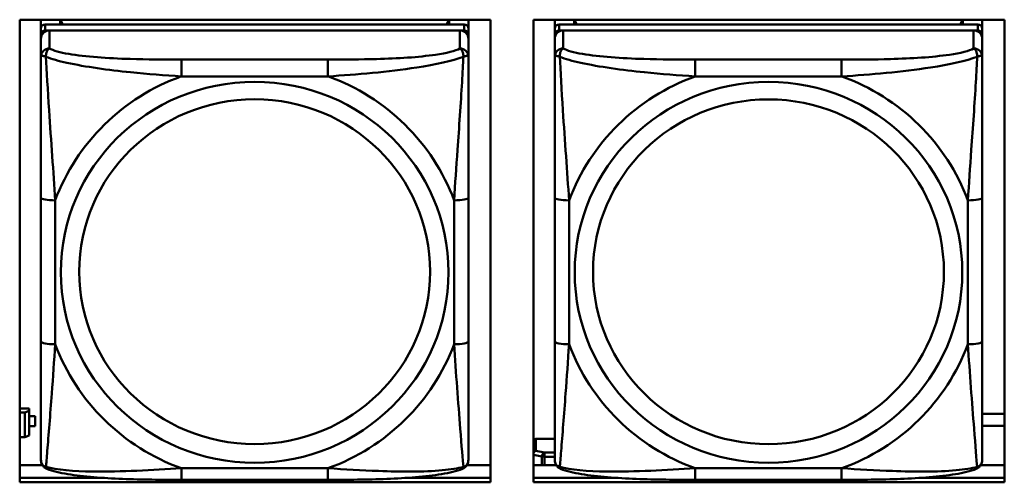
# Model space of a CAD drawing. Header units: inches. Extents: x 0.8 to 72.9, y -7.8 to 49.3.
# Tile 143 of 256: x 48.842 to 50.202, y 12.595 to 13.233. Entities that reach past the tile are written whole.
import ezdxf

# ---------------------------------------------------------------- set-up
doc = ezdxf.new("R2010")
doc.units = ezdxf.units.IN
doc.header["$MEASUREMENT"] = 0
doc.layers.add('Visible Edges(ROSSANSI)', color=7, linetype='Continuous', lineweight=50)
doc.layers.add('Visible Tangent Edges(ROSSANSI)', color=7, linetype='Continuous', lineweight=50)

msp = doc.modelspace()

# ---------------------------------------------------------------- linework, layer by layer
at = {"layer": 'Visible Edges(ROSSANSI)'}
for p, q in [((48.8419, 12.5945), (48.8419, 13.2332)), ((48.8419, 13.2332), (49.4925, 13.2332)), ((48.8713, 12.6806), (48.8713, 13.2332)), ((48.8713, 13.2332), (48.8713, 13.2304)), ((48.8713, 13.2276), (48.8713, 13.2304)), ((48.8713, 13.1908), (48.8713, 13.2276)), ((49.456, 13.2267), (48.8772, 13.2267)), ((48.8979, 13.2267), (48.8979, 13.2332)), ((48.9017, 13.2267), (48.8984, 13.2332)), ((49.4348, 13.2332), (49.4315, 13.2267)), ((49.4353, 13.2332), (49.4353, 13.2267)), ((49.4619, 13.2332), (49.4619, 13.221)), ((49.4925, 13.2332), (49.4925, 12.5945)), ((49.5519, 12.5945), (49.5519, 13.2332)), ((49.5519, 13.2332), (50.2025, 13.2332)), ((49.5813, 12.6806), (49.5813, 13.2332)), ((49.5813, 13.2332), (49.5813, 13.2304)), ((49.5813, 13.2276), (49.5813, 13.2304)), ((49.5813, 13.1908), (49.5813, 13.2276)), ((50.166, 13.2267), (49.5872, 13.2267)), ((49.6079, 13.2267), (49.6079, 13.2332)), ((49.6117, 13.2267), (49.6084, 13.2332)), ((50.1448, 13.2332), (50.1415, 13.2267)), ((50.1453, 13.2332), (50.1453, 13.2267)), ((50.1719, 13.2332), (50.1719, 13.221)), ((50.2025, 13.2332), (50.2025, 12.5945)), ((48.8713, 12.6445), (48.8713, 13.2127)), ((48.8772, 13.2185), (49.456, 13.2185)), ((49.4501, 13.2185), (48.8831, 13.2185)), ((49.4619, 13.2127), (49.4619, 13.2209)), ((49.4619, 13.2127), (49.4619, 13.2069)), ((49.5813, 12.6445), (49.5813, 13.2127)), ((49.5872, 13.2185), (50.166, 13.2185)), ((50.1601, 13.2185), (49.5931, 13.2185)), ((50.1719, 13.2127), (50.1719, 13.2209)), ((50.1719, 13.2127), (50.1719, 13.2069)), ((48.8713, 13.2069), (48.8713, 12.6503)), ((49.4619, 13.182), (49.4619, 13.2069)), ((49.5813, 13.2069), (49.5813, 12.6503)), ((50.1719, 13.1819), (50.1719, 13.2069)), ((48.8713, 13.1908), (48.8713, 13.1171)), ((49.5813, 13.1908), (49.5813, 13.1171)), ((48.8713, 13.1701), (48.8713, 12.898)), ((49.5813, 13.1701), (49.5813, 12.898)), ((48.8713, 13.116), (48.8713, 13.1171)), ((49.5813, 13.1159), (49.5813, 13.1171)), ((49.4619, 12.7889), (49.4619, 12.9875)), ((50.1719, 12.7889), (50.1719, 12.9875)), ((48.8713, 12.9164), (48.8713, 12.9164)), ((48.8713, 12.898), (48.8713, 12.9164)), ((48.8713, 12.8797), (48.8713, 12.9164)), ((49.5813, 12.9164), (49.5813, 12.9164)), ((49.5813, 12.898), (49.5813, 12.9164)), ((49.5813, 12.8797), (49.5813, 12.9164)), ((48.8713, 12.8438), (48.8713, 12.898)), ((49.5813, 12.8438), (49.5813, 12.898)), ((48.8713, 12.8797), (48.8713, 12.8825)), ((48.8713, 12.8797), (48.8713, 12.7666)), ((49.5813, 12.8797), (49.5813, 12.8825)), ((49.5813, 12.8797), (49.5813, 12.7666)), ((48.8713, 12.8427), (48.8713, 12.8438)), ((49.5813, 12.8427), (49.5813, 12.8438)), ((48.8713, 12.69), (48.8713, 12.7666)), ((49.5813, 12.69), (49.5813, 12.7666)), ((48.855, 12.6963), (48.8419, 12.6963)), ((48.855, 12.6963), (48.855, 12.6933)), ((48.8419, 12.691), (48.8492, 12.691)), ((48.855, 12.6933), (48.8492, 12.691)), ((48.8492, 12.691), (48.8492, 12.6566)), ((48.855, 12.659), (48.855, 12.6933)), ((48.8631, 12.686), (48.855, 12.686)), ((48.855, 12.6858), (48.8631, 12.6858)), ((48.8631, 12.686), (48.8631, 12.6858)), ((48.8631, 12.6858), (48.8631, 12.672)), ((48.8713, 12.69), (48.8713, 12.6806)), ((48.8713, 12.6806), (48.8713, 12.6806)), ((49.5813, 12.69), (49.5813, 12.6806)), ((49.5813, 12.6806), (49.5813, 12.6806)), ((50.1719, 12.689), (50.2025, 12.689)), ((48.8631, 12.672), (48.855, 12.672)), ((50.2025, 12.6726), (50.1719, 12.6726)), ((48.8492, 12.6566), (48.8419, 12.6566)), ((48.8492, 12.6566), (48.855, 12.659)), ((49.555, 12.6545), (49.5813, 12.6545)), ((48.8713, 12.6503), (48.8713, 12.6527)), ((48.8713, 12.6254), (48.8713, 12.6503)), ((49.5813, 12.6503), (49.5813, 12.6527)), ((49.5813, 12.6254), (49.5813, 12.6503)), ((48.8419, 12.6183), (48.8733, 12.6183)), ((49.4599, 12.6183), (49.4925, 12.6183)), ((49.5519, 12.6183), (49.5832, 12.6183)), ((50.1699, 12.6183), (50.2025, 12.6183)), ((48.8419, 12.6006), (48.9573, 12.6006)), ((48.9573, 12.6006), (48.8419, 12.6006)), ((49.376, 12.6006), (49.4925, 12.6006)), ((49.4925, 12.6006), (49.376, 12.6006)), ((49.5519, 12.6006), (49.6671, 12.6006)), ((49.6671, 12.6006), (49.5519, 12.6006)), ((50.0863, 12.6006), (50.2025, 12.6006)), ((50.2025, 12.6006), (50.0863, 12.6006)), ((49.4925, 12.5945), (48.8419, 12.5945)), ((49.2677, 12.5979), (49.0654, 12.5979)), ((50.2025, 12.5945), (49.5519, 12.5945)), ((49.9777, 12.5979), (49.7754, 12.5979))]:
    msp.add_line(p, q, dxfattribs=at)
for centre, major_axis, start_param, end_param in [((48.8772, 13.2209), (-0.00591, 0), 4.712366, 6.283162), ((49.456, 13.2209), (0.00591, 0), 6.283162, 7.853958), ((49.5872, 13.2209), (-0.00591, 0), 4.712366, 6.283162), ((50.166, 13.2209), (0.00591, 0), 6.283162, 7.853958), ((48.8831, 13.2069), (-0.0118, 0), 4.712366, 6.283162), ((48.8772, 13.2127), (-0.00591, 0), 4.712366, 6.283162), ((49.4501, 13.2069), (0.0118, 0), 6.283162, 7.853958), ((49.456, 13.2127), (0.00591, 0), 6.283162, 7.853958), ((49.5931, 13.2069), (-0.0118, 0), 4.712366, 6.283162), ((49.5872, 13.2127), (-0.00591, 0), 4.712366, 6.283162), ((50.1601, 13.2069), (0.0118, 0), 6.283162, 7.853958), ((50.166, 13.2127), (0.00591, 0), 6.283162, 7.853958), ((49.555, 12.6496), (-0.005, 0), 4.712366, 5.378558)]:
    msp.add_ellipse(centre, major_axis=major_axis, ratio=0.981793, start_param=start_param, end_param=end_param, dxfattribs=at)
for points, knots in [([(49.4619, 13.182), (49.4619, 13.178), (49.4619, 13.1728), (49.4619, 13.1598), (49.4619, 13.1517), (49.4619, 13.1322), (49.4619, 13.1204), (49.4619, 13.0943), (49.4619, 13.0801), (49.4619, 13.0518), (49.4619, 13.0376), (49.4619, 13.0114), (49.4619, 12.9994), (49.4619, 12.9875)], [-0.7963813, -0.7963813, -0.7963813, -0.7963813, -0.7327374, -0.7327374, -0.6587673, -0.6587673, -0.5649326, -0.5649326, -0.4570471, -0.4570471, -0.3491616, -0.3491616, -0.2569537, -0.2569537, -0.2569537, -0.2569537]), ([(50.1719, 13.1819), (50.1719, 13.1779), (50.1719, 13.1728), (50.1719, 13.1598), (50.1719, 13.1517), (50.1719, 13.1322), (50.1719, 13.1204), (50.1719, 13.0943), (50.1719, 13.0801), (50.1719, 13.0518), (50.1719, 13.0376), (50.1719, 13.0114), (50.1719, 12.9994), (50.1719, 12.9875)], [-0.7963813, -0.7963813, -0.7963813, -0.7963813, -0.7327374, -0.7327374, -0.6587673, -0.6587673, -0.5649326, -0.5649326, -0.4570471, -0.4570471, -0.3491616, -0.3491616, -0.2569537, -0.2569537, -0.2569537, -0.2569537]), ([(49.4619, 12.7889), (49.4619, 12.775), (49.4619, 12.761), (49.4619, 12.7336), (49.4619, 12.7201), (49.4619, 12.6941), (49.4619, 12.6815), (49.4619, 12.6586), (49.4619, 12.6484), (49.4619, 12.6342), (49.4619, 12.6295), (49.4619, 12.6262), (49.4619, 12.6257), (49.4619, 12.6254)], [0.2569517, 0.2569517, 0.2569517, 0.2569517, 0.3649254, 0.3649254, 0.472899, 0.472899, 0.5808726, 0.5808726, 0.6888463, 0.6888463, 0.7733641, 0.7733641, 0.7968199, 0.7968199, 0.7968199, 0.7968199]), ([(50.1719, 12.7889), (50.1719, 12.775), (50.1719, 12.761), (50.1719, 12.7336), (50.1719, 12.7201), (50.1719, 12.6941), (50.1719, 12.6815), (50.1719, 12.6586), (50.1719, 12.6484), (50.1719, 12.6342), (50.1719, 12.6295), (50.1719, 12.6262), (50.1719, 12.6257), (50.1719, 12.6253)], [0.2569517, 0.2569517, 0.2569517, 0.2569517, 0.3649254, 0.3649254, 0.472899, 0.472899, 0.5808726, 0.5808726, 0.6888463, 0.6888463, 0.7733641, 0.7733641, 0.7968199, 0.7968199, 0.7968199, 0.7968199]), ([(48.8793, 12.6131), (48.8783, 12.6135), (48.8772, 12.6141), (48.8752, 12.6157), (48.8744, 12.6166), (48.873, 12.6186), (48.8725, 12.6196), (48.8718, 12.6215), (48.8716, 12.6224), (48.8713, 12.624), (48.8713, 12.6247), (48.8713, 12.6254)], [0.02510758, 0.02510758, 0.02510758, 0.02510758, 0.03074015, 0.03074015, 0.03637271, 0.03637271, 0.04200527, 0.04200527, 0.04763784, 0.04763784, 0.0532704, 0.0532704, 0.0532704, 0.0532704]), ([(49.0654, 12.5979), (49.0519, 12.5979), (49.0382, 12.598), (49.011, 12.5984), (48.9974, 12.5987), (48.9705, 12.5998), (48.9572, 12.6005), (48.9315, 12.6026), (48.9193, 12.604), (48.8972, 12.6076), (48.8878, 12.6096), (48.8793, 12.6131)], [0.2569517, 0.2569517, 0.2569517, 0.2569517, 0.3597049, 0.3597049, 0.4624581, 0.4624581, 0.5652113, 0.5652113, 0.6679645, 0.6679645, 0.7707177, 0.7707177, 0.7707177, 0.7707177]), ([(49.4538, 12.6131), (49.4454, 12.6096), (49.4359, 12.6076), (49.4138, 12.6039), (49.4017, 12.6026), (49.376, 12.6005), (49.3627, 12.5997), (49.3358, 12.5987), (49.3222, 12.5984), (49.2949, 12.598), (49.2813, 12.5979), (49.2677, 12.5979)], [-0.7703503, -0.7703503, -0.7703503, -0.7703503, -0.667671, -0.667671, -0.5649917, -0.5649917, -0.4623124, -0.4623124, -0.3596331, -0.3596331, -0.2569537, -0.2569537, -0.2569537, -0.2569537]), ([(49.4538, 12.6131), (49.4549, 12.6135), (49.456, 12.6141), (49.4579, 12.6157), (49.4588, 12.6166), (49.4602, 12.6186), (49.4607, 12.6196), (49.4614, 12.6215), (49.4616, 12.6224), (49.4618, 12.624), (49.4619, 12.6247), (49.4619, 12.6254)], [0.0251072, 0.0251072, 0.0251072, 0.0251072, 0.03073932, 0.03073932, 0.03637143, 0.03637143, 0.04200355, 0.04200355, 0.04763567, 0.04763567, 0.05326779, 0.05326779, 0.05326779, 0.05326779]), ([(49.5893, 12.6131), (49.5883, 12.6135), (49.5872, 12.6141), (49.5852, 12.6157), (49.5844, 12.6166), (49.583, 12.6186), (49.5825, 12.6196), (49.5818, 12.6215), (49.5816, 12.6223), (49.5813, 12.624), (49.5813, 12.6247), (49.5813, 12.6254)], [0.02510758, 0.02510758, 0.02510758, 0.02510758, 0.03074015, 0.03074015, 0.03637271, 0.03637271, 0.04200527, 0.04200527, 0.04763784, 0.04763784, 0.0532704, 0.0532704, 0.0532704, 0.0532704]), ([(49.7754, 12.5979), (49.7619, 12.5979), (49.7482, 12.598), (49.721, 12.5984), (49.7074, 12.5987), (49.6805, 12.5997), (49.6672, 12.6005), (49.6415, 12.6026), (49.6293, 12.6039), (49.6072, 12.6076), (49.5978, 12.6096), (49.5893, 12.6131)], [0.2569517, 0.2569517, 0.2569517, 0.2569517, 0.3597049, 0.3597049, 0.4624581, 0.4624581, 0.5652113, 0.5652113, 0.6679645, 0.6679645, 0.7707177, 0.7707177, 0.7707177, 0.7707177]), ([(50.1638, 12.613), (50.1554, 12.6096), (50.1459, 12.6075), (50.1238, 12.6039), (50.1117, 12.6026), (50.086, 12.6005), (50.0727, 12.5997), (50.0458, 12.5987), (50.0322, 12.5984), (50.0049, 12.598), (49.9913, 12.5979), (49.9777, 12.5979)], [-0.7703503, -0.7703503, -0.7703503, -0.7703503, -0.667671, -0.667671, -0.5649917, -0.5649917, -0.4623124, -0.4623124, -0.3596331, -0.3596331, -0.2569537, -0.2569537, -0.2569537, -0.2569537]), ([(50.1638, 12.613), (50.1649, 12.6135), (50.166, 12.6141), (50.1679, 12.6157), (50.1688, 12.6166), (50.1702, 12.6185), (50.1707, 12.6196), (50.1714, 12.6214), (50.1716, 12.6223), (50.1718, 12.6239), (50.1719, 12.6247), (50.1719, 12.6253)], [0.0251072, 0.0251072, 0.0251072, 0.0251072, 0.03073932, 0.03073932, 0.03637143, 0.03637143, 0.04200355, 0.04200355, 0.04763567, 0.04763567, 0.05326779, 0.05326779, 0.05326779, 0.05326779])]:
    msp.add_open_spline(points, degree=3, knots=knots, dxfattribs=at)
at = {"layer": 'Visible Tangent Edges(ROSSANSI)'}
for p, q in [((48.8772, 13.2185), (48.8772, 13.2267)), ((49.456, 13.2267), (49.456, 13.2185)), ((49.5872, 13.2185), (49.5872, 13.2267)), ((50.166, 13.2267), (50.166, 13.2185)), ((48.8713, 13.2209), (48.8713, 13.2127)), ((48.8831, 13.1936), (48.8831, 13.2185)), ((49.4501, 13.2185), (49.4501, 13.1936)), ((49.5813, 13.2209), (49.5813, 13.2127)), ((49.5931, 13.1936), (49.5931, 13.2185)), ((50.1601, 13.2185), (50.1601, 13.1935)), ((48.8713, 13.2069), (48.8713, 13.182)), ((49.5813, 13.2069), (49.5813, 13.182)), ((49.2677, 13.1781), (49.0654, 13.1781)), ((49.9777, 13.1781), (49.7754, 13.1781)), ((49.0654, 13.155), (49.2677, 13.155)), ((49.7754, 13.155), (49.9777, 13.155)), ((48.8713, 12.9875), (48.8713, 12.7889)), ((48.891, 12.7852), (48.891, 12.9838)), ((49.4422, 12.9838), (49.4422, 12.7851)), ((49.5813, 12.9875), (49.5813, 12.7889)), ((49.601, 12.7851), (49.601, 12.9838)), ((50.1522, 12.9837), (50.1522, 12.7851)), ((49.555, 12.638), (49.555, 12.6545)), ((49.5519, 12.6323), (49.5635, 12.6301)), ((49.5671, 12.6357), (49.555, 12.638)), ((49.5635, 12.6301), (49.5635, 12.6183)), ((49.5813, 12.6357), (49.5671, 12.6357)), ((49.5671, 12.6298), (49.5813, 12.6298)), ((49.5671, 12.6183), (49.5671, 12.6298)), ((49.2677, 12.6139), (49.0654, 12.6139)), ((49.9777, 12.6139), (49.7754, 12.6139))]:
    msp.add_line(p, q, dxfattribs=at)
for centre, major_axis, ratio, start_param, end_param in [((48.8831, 13.182), (-0.0118, 0), 0.981793, 4.712366, 6.283162), ((49.4501, 13.182), (0.0118, 0), 0.981793, 6.283162, 7.853958), ((49.5931, 13.182), (-0.0118, 0), 0.981793, 4.712366, 6.283162), ((50.1601, 13.1819), (0.0118, 0), 0.981793, 6.283162, 7.853958), ((49.0654, 13.1588), (0, 0.0197), 0.00001, 4.521276, 6.092073), ((49.2677, 13.1588), (0, 0.0197), 0.00001, 4.521276, 6.092078), ((49.7754, 13.1588), (0, 0.0197), 0.00001, 4.521276, 6.092073), ((49.9777, 13.1588), (0, 0.0197), 0.00001, 4.521276, 6.092078), ((49.1666, 12.8845), (-0.2936, 0), 0.981793, 5.064132, 5.931395), ((49.1666, 12.8845), (0.2936, 0), 0.981793, 0.351743, 1.219006), ((49.8766, 12.8844), (-0.2936, 0), 0.981793, 5.064132, 5.931395), ((49.8766, 12.8844), (0.2936, 0), 0.981793, 0.351743, 1.219006), ((48.891, 12.9875), (-0.0197, 0), 0.189952, 0.000005, 1.570801), ((49.4422, 12.9875), (0.0197, 0), 0.189952, 4.712393, 6.28319), ((49.601, 12.9875), (-0.0197, 0), 0.189952, 0.000005, 1.570801), ((50.1522, 12.9875), (0.0197, 0), 0.189952, 4.712393, 6.28319), ((48.891, 12.7889), (-0.0197, 0), 0.189952, 0.000005, 1.570801), ((49.1666, 12.8845), (-0.2936, 0), 0.981793, 0.351743, 1.219006), ((49.1666, 12.8845), (0.2936, 0), 0.981793, 5.064132, 5.931395), ((49.4422, 12.7889), (0.0197, 0), 0.189952, 4.712393, 6.28319), ((49.601, 12.7889), (-0.0197, 0), 0.189952, 0.000005, 1.570801), ((49.8766, 12.8844), (-0.2936, 0), 0.981793, 0.351743, 1.219006), ((49.8766, 12.8844), (0.2936, 0), 0.981793, 5.064132, 5.931395), ((50.1522, 12.7889), (0.0197, 0), 0.189952, 4.712393, 6.28319), ((49.555, 12.6331), (0.00093, 0.00491), 0.69423, 0.267077, 1.330388), ((49.555, 12.6331), (-0.005, 0), 0.981793, 4.712366, 5.378558), ((49.5671, 12.6308), (0.00093, 0.00491), 0.69423, 0.267077, 1.837873), ((49.5671, 12.6308), (0.005, 0), 0.189952, 3.926995, 4.712393), ((49.5671, 12.6308), (0, 0.005), 0.00001, 4.521276, 6.092074), ((49.0654, 12.6176), (0, -0.0197), 0.00001, 0.000003, 1.379683), ((49.2677, 12.6176), (0, -0.0197), 0.00001, 0.000003, 1.379683), ((49.7754, 12.6176), (0, -0.0197), 0.00001, 0.000003, 1.379683), ((49.9777, 12.6176), (0, -0.0197), 0.00001, 0.000003, 1.379683)]:
    msp.add_ellipse(centre, major_axis=major_axis, ratio=ratio, start_param=start_param, end_param=end_param, dxfattribs=at)
for centre, major_axis in [((49.1666, 12.8845), (-0.2678, 0)), ((49.8766, 12.8844), (-0.2678, 0)), ((49.1666, 12.8853), (-0.2424, 0)), ((49.8766, 12.8852), (-0.2424, 0))]:
    msp.add_ellipse(centre, major_axis=major_axis, ratio=0.981793, dxfattribs=at)
for points, knots in [([(48.8782, 13.1821), (48.8782, 13.1832), (48.8782, 13.1842), (48.8784, 13.1862), (48.8786, 13.1872), (48.8791, 13.1886), (48.8793, 13.1891), (48.8796, 13.1898), (48.8797, 13.1901), (48.88, 13.1906), (48.8802, 13.191), (48.8808, 13.1918), (48.8812, 13.1922), (48.8821, 13.193), (48.8826, 13.1933), (48.8831, 13.1936)], [-0.00023197, -0.00023197, -0.00023197, -0.00023197, 0.00913095, 0.00913095, 0.01983142, 0.01983142, 0.02651922, 0.02651922, 0.02986312, 0.02986312, 0.03521335, 0.03521335, 0.04377373, 0.04377373, 0.0532704, 0.0532704, 0.0532704, 0.0532704]), ([(49.0654, 13.1781), (49.0418, 13.1781), (49.0178, 13.1783), (48.9944, 13.179), (48.9637, 13.18), (48.9329, 13.182), (48.9096, 13.186), (48.8976, 13.188), (48.888, 13.1906), (48.8831, 13.1936)], [0.2569537, 0.2569537, 0.2569537, 0.2569537, 0.4371919, 0.4371919, 0.4371919, 0.6739428, 0.6739428, 0.6739428, 0.7963818, 0.7963818, 0.7963818, 0.7963818]), ([(49.4501, 13.1936), (49.4443, 13.1901), (49.4318, 13.1871), (49.4166, 13.1849), (49.3932, 13.1814), (49.3641, 13.1797), (49.335, 13.1789), (49.3128, 13.1783), (49.2902, 13.1781), (49.2677, 13.1781)], [-0.7968224, -0.7968224, -0.7968224, -0.7968224, -0.6514613, -0.6514613, -0.6514613, -0.427691, -0.427691, -0.427691, -0.2569517, -0.2569517, -0.2569517, -0.2569517]), ([(49.4501, 13.1936), (49.4506, 13.1933), (49.4511, 13.193), (49.452, 13.1922), (49.4524, 13.1917), (49.4529, 13.191), (49.4532, 13.1906), (49.4535, 13.1901), (49.4536, 13.1898), (49.4539, 13.1891), (49.4541, 13.1886), (49.4545, 13.1872), (49.4548, 13.1862), (49.455, 13.1842), (49.455, 13.1832), (49.455, 13.1821)], [-0.0532704, -0.0532704, -0.0532704, -0.0532704, -0.04377373, -0.04377373, -0.03521335, -0.03521335, -0.02986312, -0.02986312, -0.02651922, -0.02651922, -0.01983142, -0.01983142, -0.00913095, -0.00913095, 0.00023197, 0.00023197, 0.00023197, 0.00023197]), ([(49.5882, 13.182), (49.5882, 13.1832), (49.5882, 13.1842), (49.5884, 13.1862), (49.5886, 13.1872), (49.5891, 13.1886), (49.5893, 13.1891), (49.5896, 13.1898), (49.5897, 13.1901), (49.59, 13.1906), (49.5902, 13.191), (49.5908, 13.1917), (49.5912, 13.1922), (49.5921, 13.1929), (49.5926, 13.1933), (49.5931, 13.1936)], [-0.00023197, -0.00023197, -0.00023197, -0.00023197, 0.00913095, 0.00913095, 0.01983142, 0.01983142, 0.02651922, 0.02651922, 0.02986312, 0.02986312, 0.03521335, 0.03521335, 0.04377373, 0.04377373, 0.0532704, 0.0532704, 0.0532704, 0.0532704]), ([(49.7754, 13.1781), (49.7518, 13.1781), (49.7278, 13.1783), (49.7044, 13.179), (49.6737, 13.18), (49.6429, 13.182), (49.6196, 13.186), (49.6076, 13.188), (49.598, 13.1906), (49.5931, 13.1936)], [0.2569537, 0.2569537, 0.2569537, 0.2569537, 0.4371919, 0.4371919, 0.4371919, 0.6739428, 0.6739428, 0.6739428, 0.7963818, 0.7963818, 0.7963818, 0.7963818]), ([(50.1601, 13.1935), (50.1543, 13.1901), (50.1418, 13.1871), (50.1266, 13.1849), (50.1032, 13.1814), (50.0741, 13.1797), (50.045, 13.1789), (50.0228, 13.1782), (50.0002, 13.1781), (49.9777, 13.1781)], [-0.7968224, -0.7968224, -0.7968224, -0.7968224, -0.6514613, -0.6514613, -0.6514613, -0.427691, -0.427691, -0.427691, -0.2569517, -0.2569517, -0.2569517, -0.2569517]), ([(50.1601, 13.1935), (50.1606, 13.1933), (50.1611, 13.1929), (50.162, 13.1922), (50.1624, 13.1917), (50.1629, 13.1909), (50.1632, 13.1906), (50.1635, 13.19), (50.1636, 13.1898), (50.1639, 13.1891), (50.1641, 13.1886), (50.1645, 13.1872), (50.1648, 13.1862), (50.165, 13.1842), (50.165, 13.1831), (50.165, 13.182)], [-0.0532704, -0.0532704, -0.0532704, -0.0532704, -0.04377373, -0.04377373, -0.03521335, -0.03521335, -0.02986312, -0.02986312, -0.02651922, -0.02651922, -0.01983142, -0.01983142, -0.00913095, -0.00913095, 0.00023197, 0.00023197, 0.00023197, 0.00023197]), ([(48.8713, 13.182), (48.8713, 13.1822), (48.8714, 13.1825), (48.8716, 13.1828), (48.8718, 13.1829), (48.8722, 13.1831), (48.8724, 13.1831), (48.8727, 13.1832), (48.8728, 13.1832), (48.8732, 13.1832), (48.8735, 13.1832), (48.8745, 13.1831), (48.8751, 13.183), (48.8766, 13.1826), (48.8773, 13.1824), (48.8782, 13.1821)], [-0.0532704, -0.0532704, -0.0532704, -0.0532704, -0.04377373, -0.04377373, -0.03521335, -0.03521335, -0.02986312, -0.02986312, -0.02651922, -0.02651922, -0.01983142, -0.01983142, -0.00913095, -0.00913095, 0.00023197, 0.00023197, 0.00023197, 0.00023197]), ([(48.8713, 13.182), (48.8713, 13.1729), (48.8713, 13.1576), (48.8713, 13.1405), (48.8713, 13.114), (48.8713, 13.0837), (48.8713, 13.0543), (48.8713, 13.0319), (48.8713, 13.0095), (48.8713, 12.9875)], [-0.7968224, -0.7968224, -0.7968224, -0.7968224, -0.6514613, -0.6514613, -0.6514613, -0.427691, -0.427691, -0.427691, -0.2569517, -0.2569517, -0.2569517, -0.2569517]), ([(48.8782, 13.1821), (48.8858, 13.1791), (48.8958, 13.1762), (48.9329, 13.1681), (48.9646, 13.1638), (49.0188, 13.1582), (49.0421, 13.1564), (49.0654, 13.155)], [-0.7478145, -0.7478145, -0.7478145, -0.7478145, -0.6493253, -0.6493253, -0.427691, -0.427691, -0.2569537, -0.2569537, -0.2569537, -0.2569537]), ([(48.891, 12.9838), (48.8886, 13.0235), (48.8853, 13.0656), (48.8807, 13.1356), (48.8791, 13.1631), (48.8782, 13.1821)], [0.2569517, 0.2569517, 0.2569517, 0.2569517, 0.5559983, 0.5559983, 0.7482818, 0.7482818, 0.7482818, 0.7482818]), ([(49.2677, 13.155), (49.3082, 13.1574), (49.3506, 13.1611), (49.4162, 13.1712), (49.4407, 13.1763), (49.455, 13.1821)], [0.2569517, 0.2569517, 0.2569517, 0.2569517, 0.5559983, 0.5559983, 0.7482818, 0.7482818, 0.7482818, 0.7482818]), ([(49.455, 13.1821), (49.4545, 13.1721), (49.4539, 13.16), (49.4514, 13.1179), (49.4491, 13.0847), (49.4452, 13.0297), (49.4436, 13.0066), (49.4422, 12.9838)], [-0.7478145, -0.7478145, -0.7478145, -0.7478145, -0.6493253, -0.6493253, -0.427691, -0.427691, -0.2569537, -0.2569537, -0.2569537, -0.2569537]), ([(49.455, 13.1821), (49.4559, 13.1823), (49.4566, 13.1826), (49.4581, 13.183), (49.4587, 13.1831), (49.4596, 13.1832), (49.46, 13.1832), (49.4604, 13.1832), (49.4605, 13.1832), (49.4608, 13.1831), (49.461, 13.1831), (49.4614, 13.1829), (49.4615, 13.1828), (49.4618, 13.1824), (49.4619, 13.1822), (49.4619, 13.182)], [-0.00023197, -0.00023197, -0.00023197, -0.00023197, 0.00913095, 0.00913095, 0.01983142, 0.01983142, 0.02651922, 0.02651922, 0.02986312, 0.02986312, 0.03521335, 0.03521335, 0.04377373, 0.04377373, 0.0532704, 0.0532704, 0.0532704, 0.0532704]), ([(49.5813, 13.182), (49.5813, 13.1822), (49.5814, 13.1824), (49.5816, 13.1828), (49.5818, 13.1829), (49.5822, 13.1831), (49.5824, 13.1831), (49.5827, 13.1832), (49.5828, 13.1832), (49.5832, 13.1832), (49.5835, 13.1832), (49.5845, 13.1831), (49.5851, 13.183), (49.5866, 13.1826), (49.5873, 13.1823), (49.5882, 13.182)], [-0.0532704, -0.0532704, -0.0532704, -0.0532704, -0.04377373, -0.04377373, -0.03521335, -0.03521335, -0.02986312, -0.02986312, -0.02651922, -0.02651922, -0.01983142, -0.01983142, -0.00913095, -0.00913095, 0.00023197, 0.00023197, 0.00023197, 0.00023197]), ([(49.5813, 13.182), (49.5813, 13.1729), (49.5813, 13.1576), (49.5813, 13.1404), (49.5813, 13.114), (49.5813, 13.0837), (49.5813, 13.0543), (49.5813, 13.0319), (49.5813, 13.0095), (49.5813, 12.9875)], [-0.7968224, -0.7968224, -0.7968224, -0.7968224, -0.6514613, -0.6514613, -0.6514613, -0.427691, -0.427691, -0.427691, -0.2569517, -0.2569517, -0.2569517, -0.2569517]), ([(49.5882, 13.182), (49.5958, 13.1791), (49.6058, 13.1762), (49.6429, 13.1681), (49.6746, 13.1638), (49.7288, 13.1582), (49.7521, 13.1563), (49.7754, 13.155)], [-0.7478145, -0.7478145, -0.7478145, -0.7478145, -0.6493253, -0.6493253, -0.427691, -0.427691, -0.2569537, -0.2569537, -0.2569537, -0.2569537]), ([(49.601, 12.9838), (49.5986, 13.0235), (49.5953, 13.0656), (49.5907, 13.1356), (49.5891, 13.1631), (49.5882, 13.182)], [0.2569517, 0.2569517, 0.2569517, 0.2569517, 0.5559983, 0.5559983, 0.7482818, 0.7482818, 0.7482818, 0.7482818]), ([(49.9777, 13.155), (50.0182, 13.1573), (50.0606, 13.1611), (50.1262, 13.1712), (50.1507, 13.1763), (50.165, 13.182)], [0.2569517, 0.2569517, 0.2569517, 0.2569517, 0.5559983, 0.5559983, 0.7482818, 0.7482818, 0.7482818, 0.7482818]), ([(50.165, 13.182), (50.1645, 13.1721), (50.1639, 13.16), (50.1614, 13.1179), (50.1591, 13.0847), (50.1552, 13.0297), (50.1536, 13.0066), (50.1522, 12.9837)], [-0.7478145, -0.7478145, -0.7478145, -0.7478145, -0.6493253, -0.6493253, -0.427691, -0.427691, -0.2569537, -0.2569537, -0.2569537, -0.2569537]), ([(50.165, 13.182), (50.1659, 13.1823), (50.1666, 13.1826), (50.1681, 13.1829), (50.1687, 13.1831), (50.1696, 13.1832), (50.17, 13.1832), (50.1704, 13.1832), (50.1705, 13.1831), (50.1708, 13.1831), (50.171, 13.183), (50.1714, 13.1829), (50.1715, 13.1828), (50.1718, 13.1824), (50.1719, 13.1822), (50.1719, 13.1819)], [-0.00023197, -0.00023197, -0.00023197, -0.00023197, 0.00913095, 0.00913095, 0.01983142, 0.01983142, 0.02651922, 0.02651922, 0.02986312, 0.02986312, 0.03521335, 0.03521335, 0.04377373, 0.04377373, 0.0532704, 0.0532704, 0.0532704, 0.0532704]), ([(48.8713, 12.7889), (48.8713, 12.7657), (48.8713, 12.7423), (48.8713, 12.7201), (48.8713, 12.6909), (48.8713, 12.6626), (48.8713, 12.6438), (48.8713, 12.634), (48.8713, 12.6272), (48.8713, 12.6254)], [0.2569537, 0.2569537, 0.2569537, 0.2569537, 0.4371919, 0.4371919, 0.4371919, 0.6739428, 0.6739428, 0.6739428, 0.7963818, 0.7963818, 0.7963818, 0.7963818]), ([(48.8782, 12.6157), (48.8786, 12.6208), (48.8793, 12.6284), (48.8818, 12.659), (48.8841, 12.6881), (48.8879, 12.7396), (48.8896, 12.7622), (48.891, 12.7852)], [-0.7478145, -0.7478145, -0.7478145, -0.7478145, -0.6493253, -0.6493253, -0.427691, -0.427691, -0.2569537, -0.2569537, -0.2569537, -0.2569537]), ([(49.4422, 12.7851), (49.4446, 12.7454), (49.4479, 12.7043), (49.4525, 12.6454), (49.4541, 12.6249), (49.455, 12.6157)], [0.2569517, 0.2569517, 0.2569517, 0.2569517, 0.5559983, 0.5559983, 0.7482818, 0.7482818, 0.7482818, 0.7482818]), ([(49.5813, 12.7889), (49.5813, 12.7657), (49.5813, 12.7423), (49.5813, 12.7201), (49.5813, 12.6909), (49.5813, 12.6626), (49.5813, 12.6438), (49.5813, 12.634), (49.5813, 12.6272), (49.5813, 12.6254)], [0.2569537, 0.2569537, 0.2569537, 0.2569537, 0.4371919, 0.4371919, 0.4371919, 0.6739428, 0.6739428, 0.6739428, 0.7963818, 0.7963818, 0.7963818, 0.7963818]), ([(49.5882, 12.6157), (49.5886, 12.6208), (49.5893, 12.6283), (49.5918, 12.659), (49.5941, 12.6881), (49.5979, 12.7396), (49.5996, 12.7621), (49.601, 12.7851)], [-0.7478145, -0.7478145, -0.7478145, -0.7478145, -0.6493253, -0.6493253, -0.427691, -0.427691, -0.2569537, -0.2569537, -0.2569537, -0.2569537]), ([(50.1522, 12.7851), (50.1546, 12.7454), (50.1579, 12.7043), (50.1625, 12.6454), (50.1641, 12.6249), (50.165, 12.6157)], [0.2569517, 0.2569517, 0.2569517, 0.2569517, 0.5559983, 0.5559983, 0.7482818, 0.7482818, 0.7482818, 0.7482818]), ([(48.8782, 12.6157), (48.8773, 12.616), (48.8766, 12.6163), (48.8751, 12.6171), (48.8745, 12.6177), (48.8735, 12.6186), (48.8732, 12.619), (48.8728, 12.6196), (48.8727, 12.6199), (48.8724, 12.6204), (48.8722, 12.6208), (48.8718, 12.6218), (48.8716, 12.6224), (48.8714, 12.6238), (48.8713, 12.6246), (48.8713, 12.6254)], [-0.00023197, -0.00023197, -0.00023197, -0.00023197, 0.00913095, 0.00913095, 0.01983142, 0.01983142, 0.02651922, 0.02651922, 0.02986312, 0.02986312, 0.03521335, 0.03521335, 0.04377373, 0.04377373, 0.0532704, 0.0532704, 0.0532704, 0.0532704]), ([(48.8793, 12.6131), (48.8792, 12.6131), (48.879, 12.6132), (48.8786, 12.6136), (48.8784, 12.6139), (48.8782, 12.6147), (48.8781, 12.6152), (48.8782, 12.6157)], [-0.02510758, -0.02510758, -0.02510758, -0.02510758, -0.01983142, -0.01983142, -0.00913095, -0.00913095, 0.00023197, 0.00023197, 0.00023197, 0.00023197]), ([(49.0654, 12.6139), (49.025, 12.6115), (48.9826, 12.6088), (48.9169, 12.6098), (48.8925, 12.6117), (48.8782, 12.6157)], [0.2569517, 0.2569517, 0.2569517, 0.2569517, 0.5559983, 0.5559983, 0.7482818, 0.7482818, 0.7482818, 0.7482818]), ([(49.455, 12.6157), (49.4474, 12.6137), (49.4373, 12.6121), (49.4003, 12.6088), (49.3686, 12.609), (49.3143, 12.6111), (49.2911, 12.6124), (49.2677, 12.6139)], [-0.7478145, -0.7478145, -0.7478145, -0.7478145, -0.6493253, -0.6493253, -0.427691, -0.427691, -0.2569537, -0.2569537, -0.2569537, -0.2569537]), ([(49.455, 12.6157), (49.455, 12.6152), (49.455, 12.6147), (49.4547, 12.6139), (49.4545, 12.6136), (49.4541, 12.6132), (49.454, 12.6131), (49.4538, 12.6131)], [-0.00023197, -0.00023197, -0.00023197, -0.00023197, 0.00913095, 0.00913095, 0.01983142, 0.01983142, 0.0251072, 0.0251072, 0.0251072, 0.0251072]), ([(49.4619, 12.6254), (49.4619, 12.6246), (49.4618, 12.6238), (49.4615, 12.6224), (49.4614, 12.6218), (49.461, 12.6208), (49.4608, 12.6204), (49.4605, 12.6198), (49.4604, 12.6196), (49.4599, 12.619), (49.4596, 12.6186), (49.4587, 12.6177), (49.458, 12.6171), (49.4566, 12.6163), (49.4558, 12.616), (49.455, 12.6157)], [-0.05326779, -0.05326779, -0.05326779, -0.05326779, -0.04377373, -0.04377373, -0.03521335, -0.03521335, -0.02986312, -0.02986312, -0.02651922, -0.02651922, -0.01983142, -0.01983142, -0.00913095, -0.00913095, 0.00023197, 0.00023197, 0.00023197, 0.00023197]), ([(49.5882, 12.6157), (49.5873, 12.616), (49.5866, 12.6163), (49.5851, 12.6171), (49.5845, 12.6177), (49.5835, 12.6186), (49.5832, 12.619), (49.5828, 12.6196), (49.5827, 12.6198), (49.5824, 12.6204), (49.5822, 12.6208), (49.5818, 12.6218), (49.5816, 12.6224), (49.5814, 12.6238), (49.5813, 12.6246), (49.5813, 12.6254)], [-0.00023197, -0.00023197, -0.00023197, -0.00023197, 0.00913095, 0.00913095, 0.01983142, 0.01983142, 0.02651922, 0.02651922, 0.02986312, 0.02986312, 0.03521335, 0.03521335, 0.04377373, 0.04377373, 0.0532704, 0.0532704, 0.0532704, 0.0532704]), ([(49.5893, 12.6131), (49.5892, 12.6131), (49.589, 12.6132), (49.5886, 12.6136), (49.5884, 12.6139), (49.5882, 12.6147), (49.5881, 12.6152), (49.5882, 12.6157)], [-0.02510758, -0.02510758, -0.02510758, -0.02510758, -0.01983142, -0.01983142, -0.00913095, -0.00913095, 0.00023197, 0.00023197, 0.00023197, 0.00023197]), ([(49.7754, 12.6139), (49.735, 12.6115), (49.6926, 12.6088), (49.6269, 12.6098), (49.6025, 12.6117), (49.5882, 12.6157)], [0.2569517, 0.2569517, 0.2569517, 0.2569517, 0.5559983, 0.5559983, 0.7482818, 0.7482818, 0.7482818, 0.7482818]), ([(50.165, 12.6157), (50.1574, 12.6137), (50.1473, 12.6121), (50.1103, 12.6088), (50.0786, 12.609), (50.0243, 12.6111), (50.0011, 12.6124), (49.9777, 12.6139)], [-0.7478145, -0.7478145, -0.7478145, -0.7478145, -0.6493253, -0.6493253, -0.427691, -0.427691, -0.2569537, -0.2569537, -0.2569537, -0.2569537]), ([(50.165, 12.6157), (50.165, 12.6151), (50.165, 12.6147), (50.1647, 12.6139), (50.1645, 12.6135), (50.1641, 12.6132), (50.164, 12.6131), (50.1638, 12.613)], [-0.00023197, -0.00023197, -0.00023197, -0.00023197, 0.00913095, 0.00913095, 0.01983142, 0.01983142, 0.0251072, 0.0251072, 0.0251072, 0.0251072]), ([(50.1719, 12.6253), (50.1719, 12.6245), (50.1718, 12.6238), (50.1715, 12.6224), (50.1714, 12.6217), (50.171, 12.6208), (50.1708, 12.6204), (50.1705, 12.6198), (50.1704, 12.6196), (50.1699, 12.619), (50.1696, 12.6186), (50.1687, 12.6176), (50.168, 12.6171), (50.1666, 12.6163), (50.1658, 12.616), (50.165, 12.6157)], [-0.05326779, -0.05326779, -0.05326779, -0.05326779, -0.04377373, -0.04377373, -0.03521335, -0.03521335, -0.02986312, -0.02986312, -0.02651922, -0.02651922, -0.01983142, -0.01983142, -0.00913095, -0.00913095, 0.00023197, 0.00023197, 0.00023197, 0.00023197])]:
    msp.add_open_spline(points, degree=3, knots=knots, dxfattribs=at)

doc.saveas('drawing.dxf')
